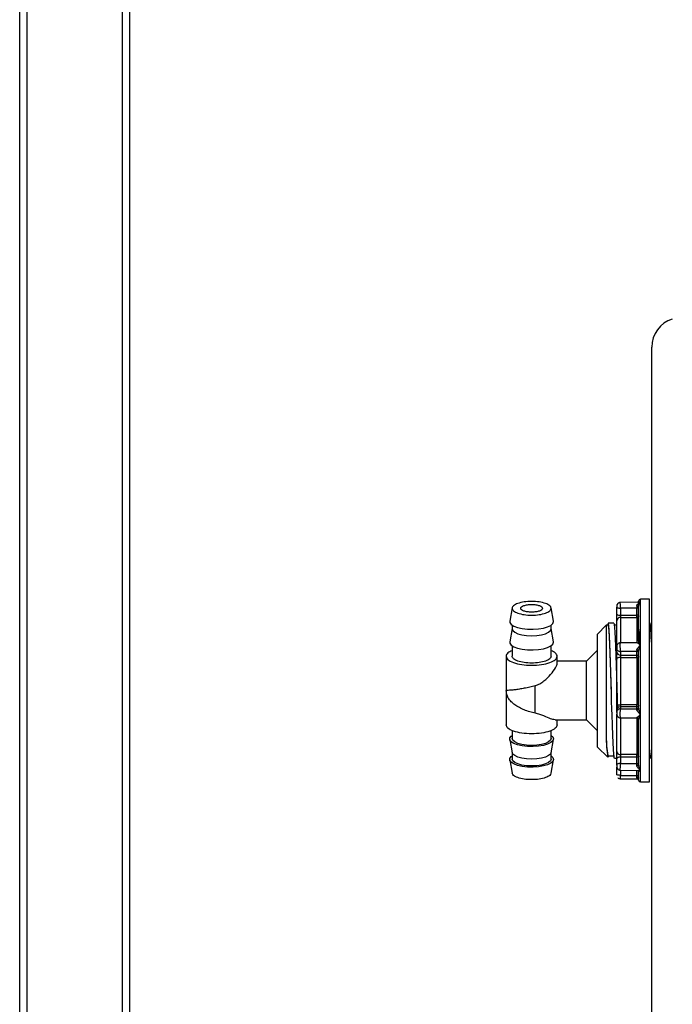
# Model space of a CAD drawing. Header units: millimetres. Extents: x 4906.17 to 4907.31, y 4759.5 to 4761.8.
# Tile 14 of 39: x 4906.26 to 4906.44, y 4760.49 to 4760.76. Entities that reach past the tile are written whole.
import ezdxf

# ---------------------------------------------------------------- set-up
doc = ezdxf.new("R2010")
doc.units = ezdxf.units.MM
doc.layers.add('SANINDUSA', color=3, linetype='Continuous')

msp = doc.modelspace()

# ---------------------------------------------------------------- linework, layer by layer
at = {"layer": 'SANINDUSA'}
for p, q in [((4906.259977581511, 4759.722768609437), (4906.259977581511, 4761.659768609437)), ((4906.26197758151, 4759.722768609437), (4906.26197758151, 4761.659768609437)), ((4906.28797758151, 4761.659768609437), (4906.28797758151, 4759.722768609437)), ((4906.28997758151, 4761.659768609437), (4906.28997758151, 4759.722768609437)), ((4906.432822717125, 4760.247399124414), (4906.432822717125, 4760.671395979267)), ((4906.42939766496, 4760.601633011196), (4906.424201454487, 4760.601589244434)), ((4906.432218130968, 4760.602484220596), (4906.4297137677, 4760.602462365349)), ((4906.4297137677, 4760.601592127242), (4906.4297137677, 4760.602462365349)), ((4906.4297137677, 4760.589909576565), (4906.4297137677, 4760.601592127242)), ((4906.432218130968, 4760.552484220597), (4906.432218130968, 4760.602484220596)), ((4906.394623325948, 4760.600087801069), (4906.393974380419, 4760.596454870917)), ((4906.405951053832, 4760.596454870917), (4906.405302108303, 4760.600087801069)), ((4906.424218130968, 4760.600012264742), (4906.424218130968, 4760.598081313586)), ((4906.424218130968, 4760.598081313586), (4906.428718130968, 4760.598081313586)), ((4906.424218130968, 4760.598081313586), (4906.424218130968, 4760.597479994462)), ((4906.428718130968, 4760.598081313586), (4906.428718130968, 4760.600050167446)), ((4906.394612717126, 4760.595374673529), (4906.394612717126, 4760.594348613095)), ((4906.405312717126, 4760.594348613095), (4906.405312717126, 4760.595374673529)), ((4906.405962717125, 4760.596324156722), (4906.405951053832, 4760.596454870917)), ((4906.420346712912, 4760.595318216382), (4906.417962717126, 4760.592934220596)), ((4906.420924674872, 4760.595334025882), (4906.420362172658, 4760.595334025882)), ((4906.420815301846, 4760.595334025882), (4906.420873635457, 4760.595756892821)), ((4906.420962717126, 4760.595934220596), (4906.420892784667, 4760.595864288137)), ((4906.420925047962, 4760.595832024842), (4906.420962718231, 4760.595887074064)), ((4906.422425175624, 4760.595934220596), (4906.420962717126, 4760.595934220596)), ((4906.420962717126, 4760.595934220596), (4906.420962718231, 4760.595887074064)), ((4906.423218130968, 4760.595331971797), (4906.422418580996, 4760.595331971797)), ((4906.424218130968, 4760.597479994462), (4906.428718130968, 4760.597479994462)), ((4906.424218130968, 4760.597479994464), (4906.424218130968, 4760.590513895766)), ((4906.428718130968, 4760.597479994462), (4906.428718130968, 4760.590533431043)), ((4906.432325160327, 4760.595934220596), (4906.432218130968, 4760.595934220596)), ((4906.432822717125, 4760.595331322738), (4906.432325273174, 4760.595331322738)), ((4906.394612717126, 4760.594406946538), (4906.393974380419, 4760.590833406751)), ((4906.405951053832, 4760.590833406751), (4906.405312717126, 4760.594406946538)), ((4906.417962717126, 4760.591959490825), (4906.417962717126, 4760.592934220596)), ((4906.394612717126, 4760.589753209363), (4906.394612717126, 4760.58685215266)), ((4906.405312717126, 4760.58685215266), (4906.405312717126, 4760.589753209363)), ((4906.405962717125, 4760.590702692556), (4906.405951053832, 4760.590833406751)), ((4906.417962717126, 4760.562034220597), (4906.417962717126, 4760.591959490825)), ((4906.428718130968, 4760.590533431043), (4906.424218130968, 4760.590513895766)), ((4906.42918338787, 4760.590841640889), (4906.429135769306, 4760.590383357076)), ((4906.4297137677, 4760.570948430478), (4906.4297137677, 4760.589909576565)), ((4906.417962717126, 4760.588484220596), (4906.414962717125, 4760.585484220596)), ((4906.423218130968, 4760.588051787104), (4906.423218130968, 4760.589047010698)), ((4906.424218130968, 4760.58817951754), (4906.424218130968, 4760.587184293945)), ((4906.424218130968, 4760.587184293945), (4906.428718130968, 4760.587184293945)), ((4906.424218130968, 4760.587184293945), (4906.424218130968, 4760.58653752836)), ((4906.428718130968, 4760.587184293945), (4906.428718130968, 4760.588199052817)), ((4906.392962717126, 4760.58685450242), (4906.392962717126, 4760.577482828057)), ((4906.406962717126, 4760.584979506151), (4906.406962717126, 4760.58685450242)), ((4906.414962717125, 4760.585484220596), (4906.406962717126, 4760.585484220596)), ((4906.414962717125, 4760.574687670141), (4906.414962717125, 4760.585484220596)), ((4906.424218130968, 4760.586537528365), (4906.424218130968, 4760.573592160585)), ((4906.424218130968, 4760.58653752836), (4906.428718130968, 4760.58653752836)), ((4906.428718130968, 4760.58653752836), (4906.428718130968, 4760.573592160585)), ((4906.392962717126, 4760.577485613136), (4906.392962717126, 4760.568113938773)), ((4906.400962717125, 4760.571314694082), (4906.400962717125, 4760.578809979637)), ((4906.414962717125, 4760.569484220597), (4906.414962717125, 4760.574687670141)), ((4906.428718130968, 4760.573592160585), (4906.424218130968, 4760.573592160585)), ((4906.424218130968, 4760.573592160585), (4906.424218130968, 4760.573018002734)), ((4906.424218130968, 4760.573018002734), (4906.424218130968, 4760.572494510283)), ((4906.428718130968, 4760.573018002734), (4906.424218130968, 4760.573018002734)), ((4906.428718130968, 4760.572484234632), (4906.428718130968, 4760.573018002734)), ((4906.4297137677, 4760.555815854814), (4906.4297137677, 4760.570948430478)), ((4906.406349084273, 4760.569484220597), (4906.414962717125, 4760.569484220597)), ((4906.406962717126, 4760.568113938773), (4906.406962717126, 4760.569484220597)), ((4906.414962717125, 4760.569484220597), (4906.417962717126, 4760.566484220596)), ((4906.424218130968, 4760.570038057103), (4906.428718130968, 4760.570027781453)), ((4906.424218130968, 4760.570038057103), (4906.424218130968, 4760.559960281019)), ((4906.428718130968, 4760.570027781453), (4906.428718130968, 4760.559960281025)), ((4906.429176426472, 4760.569744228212), (4906.429197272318, 4760.569748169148)), ((4906.394612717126, 4760.566594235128), (4906.394612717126, 4760.564367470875)), ((4906.405312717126, 4760.564367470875), (4906.405312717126, 4760.566594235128)), ((4906.393974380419, 4760.564135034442), (4906.394623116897, 4760.560503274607)), ((4906.405302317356, 4760.560503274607), (4906.405951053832, 4760.564135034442)), ((4906.394612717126, 4760.560561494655), (4906.394612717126, 4760.558746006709)), ((4906.405312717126, 4760.558746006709), (4906.405312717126, 4760.560561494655)), ((4906.417962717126, 4760.562034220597), (4906.420766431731, 4760.559230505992)), ((4906.393974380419, 4760.558513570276), (4906.394623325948, 4760.554880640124)), ((4906.405302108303, 4760.554880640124), (4906.405951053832, 4760.558513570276)), ((4906.420767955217, 4760.559635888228), (4906.422574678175, 4760.559635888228)), ((4906.422575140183, 4760.559034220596), (4906.423218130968, 4760.559034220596)), ((4906.423218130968, 4760.557066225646), (4906.423218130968, 4760.558801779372)), ((4906.428718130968, 4760.559960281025), (4906.424218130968, 4760.559960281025)), ((4906.424218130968, 4760.559960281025), (4906.424218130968, 4760.559299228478)), ((4906.424218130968, 4760.55929922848), (4906.424218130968, 4760.55756367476)), ((4906.428718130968, 4760.559299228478), (4906.424218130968, 4760.559299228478)), ((4906.428718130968, 4760.557529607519), (4906.428718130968, 4760.559299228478)), ((4906.432475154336, 4760.559034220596), (4906.432822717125, 4760.559034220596)), ((4906.424205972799, 4760.555691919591), (4906.429093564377, 4760.555654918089)), ((4906.424218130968, 4760.555691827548), (4906.424218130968, 4760.554302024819)), ((4906.428718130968, 4760.554264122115), (4906.428718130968, 4760.555657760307)), ((4906.429355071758, 4760.555621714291), (4906.429276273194, 4760.555443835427)), ((4906.4297137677, 4760.552506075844), (4906.4297137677, 4760.555815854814)), ((4906.424201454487, 4760.553379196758), (4906.429218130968, 4760.55333694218)), ((4906.4297137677, 4760.552506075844), (4906.432218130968, 4760.552484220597))]:
    msp.add_line(p, q, dxfattribs=at)
at = {"layer": 'SANINDUSA', "flags": 128}
for points in [[(4906.393974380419, 4760.596454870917), (4906.394010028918, 4760.596061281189), (4906.394384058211, 4760.595552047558), (4906.395108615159, 4760.595091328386), (4906.396138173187, 4760.594708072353), (4906.397408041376, 4760.594426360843), (4906.398838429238, 4760.594263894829), (4906.400339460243, 4760.594230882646), (4906.401816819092, 4760.594329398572), (4906.403177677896, 4760.594553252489), (4906.40433652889, 4760.594888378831), (4906.405220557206, 4760.59531372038), (4906.405774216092, 4760.595802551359), (4906.405962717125, 4760.596324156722), (4906.405962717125, 4760.596324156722)], [(4906.420362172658, 4760.595303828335), (4906.420361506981, 4760.595140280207), (4906.420360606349, 4760.594465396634), (4906.420362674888, 4760.593288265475), (4906.420360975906, 4760.59168941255), (4906.420361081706, 4760.589633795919), (4906.420362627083, 4760.587300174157), (4906.420360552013, 4760.584612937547), (4906.420361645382, 4760.581816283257), (4906.420362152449, 4760.578815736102), (4906.420360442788, 4760.575855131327), (4906.420362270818, 4760.572856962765), (4906.420362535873, 4760.571244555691), (4906.420360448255, 4760.567977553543), (4906.420362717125, 4760.564860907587)], [(4906.422575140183, 4760.559050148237), (4906.422569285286, 4760.559035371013), (4906.422481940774, 4760.559324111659), (4906.422394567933, 4760.560114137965), (4906.422304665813, 4760.561427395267), (4906.422217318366, 4760.563153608), (4906.422129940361, 4760.565275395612), (4906.422035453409, 4760.567947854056), (4906.421937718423, 4760.571034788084), (4906.421901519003, 4760.572240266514), (4906.421828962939, 4760.574726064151), (4906.421754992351, 4760.57731470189), (4906.421682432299, 4760.579856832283), (4906.421608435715, 4760.582402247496), (4906.421521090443, 4760.585278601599), (4906.421433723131, 4760.587939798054), (4906.421343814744, 4760.590376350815), (4906.42125646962, 4760.592383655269), (4906.421169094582, 4760.593979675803), (4906.421079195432, 4760.595146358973), (4906.420962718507, 4760.595887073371)], [(4906.422425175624, 4760.595898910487), (4906.42243968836, 4760.595927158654), (4906.422527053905, 4760.59558810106), (4906.422614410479, 4760.594749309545), (4906.422701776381, 4760.593433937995), (4906.422789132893, 4760.591678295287), (4906.422876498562, 4760.589530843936), (4906.422963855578, 4760.587050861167), (4906.423051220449, 4760.584306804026), (4906.423138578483, 4760.581374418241), (4906.42322594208, 4760.578334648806), (4906.423313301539, 4760.5752714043), (4906.423407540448, 4760.572062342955)], [(4906.394612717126, 4760.594348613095), (4906.394795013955, 4760.593864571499), (4906.395329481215, 4760.593413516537), (4906.396179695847, 4760.593026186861), (4906.397287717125, 4760.592728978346), (4906.398578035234, 4760.592542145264), (4906.399962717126, 4760.592478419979), (4906.401347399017, 4760.592542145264), (4906.402637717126, 4760.592728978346), (4906.403745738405, 4760.593026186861), (4906.404595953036, 4760.593413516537), (4906.405130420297, 4760.593864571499), (4906.405312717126, 4760.594348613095), (4906.405312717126, 4760.594348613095)], [(4906.393974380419, 4760.590833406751), (4906.394010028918, 4760.590439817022), (4906.394384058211, 4760.589930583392), (4906.395108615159, 4760.58946986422), (4906.396138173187, 4760.589086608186), (4906.397408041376, 4760.588804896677), (4906.398838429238, 4760.588642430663), (4906.400339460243, 4760.58860941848), (4906.401816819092, 4760.588707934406), (4906.403177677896, 4760.588931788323), (4906.40433652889, 4760.589266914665), (4906.405220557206, 4760.589692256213), (4906.405774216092, 4760.590181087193), (4906.405962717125, 4760.590702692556), (4906.405962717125, 4760.590702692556)], [(4906.424218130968, 4760.586537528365), (4906.424023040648, 4760.586529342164), (4906.423835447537, 4760.586505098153), (4906.423662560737, 4760.586465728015), (4906.42351102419, 4760.586412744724), (4906.423386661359, 4760.586348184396), (4906.423294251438, 4760.586274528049), (4906.423237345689, 4760.586194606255), (4906.423218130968, 4760.586111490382)], [(4906.423412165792, 4760.572069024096), (4906.423329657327, 4760.574792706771), (4906.423250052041, 4760.577488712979)], [(4906.405962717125, 4760.564265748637), (4906.405774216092, 4760.563744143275), (4906.405220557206, 4760.563255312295), (4906.40433652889, 4760.562829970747), (4906.403177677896, 4760.562494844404), (4906.401816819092, 4760.562270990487), (4906.400339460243, 4760.562172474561), (4906.398838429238, 4760.562205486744), (4906.397408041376, 4760.562367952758), (4906.396138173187, 4760.562649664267), (4906.395108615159, 4760.563032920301), (4906.394384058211, 4760.563493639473), (4906.394010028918, 4760.564002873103), (4906.394010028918, 4760.564528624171), (4906.394384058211, 4760.565037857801), (4906.394612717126, 4760.56521523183)], [(4906.405312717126, 4760.564367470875), (4906.405130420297, 4760.563883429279), (4906.404595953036, 4760.563432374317), (4906.403745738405, 4760.56304504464), (4906.402637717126, 4760.562747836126), (4906.401347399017, 4760.562561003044), (4906.399962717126, 4760.562497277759), (4906.398578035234, 4760.562561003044), (4906.397287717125, 4760.562747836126), (4906.396179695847, 4760.56304504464), (4906.395329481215, 4760.563432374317), (4906.394795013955, 4760.563883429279), (4906.394612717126, 4760.564367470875), (4906.394612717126, 4760.564367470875)], [(4906.405312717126, 4760.56521523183), (4906.405774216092, 4760.564787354), (4906.405962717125, 4760.564265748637)], [(4906.405302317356, 4760.560503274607), (4906.405130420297, 4760.560135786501), (4906.404595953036, 4760.559684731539), (4906.403745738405, 4760.559297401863), (4906.402637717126, 4760.559000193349), (4906.401347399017, 4760.558813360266), (4906.399962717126, 4760.558749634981), (4906.398578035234, 4760.558813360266), (4906.397287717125, 4760.559000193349), (4906.396179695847, 4760.559297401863), (4906.395329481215, 4760.559684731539), (4906.394795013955, 4760.560135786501), (4906.394623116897, 4760.560503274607)], [(4906.405962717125, 4760.558644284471), (4906.405774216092, 4760.558122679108), (4906.405220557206, 4760.557633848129), (4906.40433652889, 4760.557208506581), (4906.403177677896, 4760.556873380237), (4906.401816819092, 4760.556649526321), (4906.400339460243, 4760.556551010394), (4906.398838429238, 4760.556584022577), (4906.397408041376, 4760.556746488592), (4906.396138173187, 4760.557028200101), (4906.395108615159, 4760.557411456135), (4906.394384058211, 4760.557872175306), (4906.394010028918, 4760.558381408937), (4906.394010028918, 4760.558907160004), (4906.394384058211, 4760.559416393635), (4906.394612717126, 4760.559593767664)], [(4906.405312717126, 4760.558746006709), (4906.405130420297, 4760.558261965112), (4906.404595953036, 4760.557810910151), (4906.403745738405, 4760.557423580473), (4906.402637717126, 4760.557126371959), (4906.401347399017, 4760.556939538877), (4906.399962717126, 4760.556875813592), (4906.398578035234, 4760.556939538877), (4906.397287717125, 4760.557126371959), (4906.396179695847, 4760.557423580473), (4906.395329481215, 4760.557810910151), (4906.394795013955, 4760.558261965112), (4906.394612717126, 4760.558746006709)], [(4906.405312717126, 4760.559593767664), (4906.405774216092, 4760.559165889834), (4906.405962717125, 4760.558644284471)], [(4906.420897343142, 4760.559635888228), (4906.420855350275, 4760.559354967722), (4906.420783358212, 4760.559215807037)], [(4906.424218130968, 4760.55929922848), (4906.424023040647, 4760.559289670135), (4906.423835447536, 4760.559261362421), (4906.423662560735, 4760.559215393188), (4906.423511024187, 4760.559153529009), (4906.423386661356, 4760.559078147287), (4906.423294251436, 4760.558992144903), (4906.423237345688, 4760.558898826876), (4906.423218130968, 4760.558801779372)], [(4906.423254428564, 4760.556424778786), (4906.423237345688, 4760.55644358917), (4906.423218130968, 4760.556494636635)]]:
    msp.add_lwpolyline(points, dxfattribs=at)
at = {"layer": 'SANINDUSA'}
for centre, radius, start, end in [((4906.440822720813, 4760.671395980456), 0.008000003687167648, 107.4566762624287, 180.0000084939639), ((4906.424218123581, 4760.600589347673), 0.0009999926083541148, 135.7374915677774, 180.4703954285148), ((4906.424218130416, 4760.600589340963), 0.001000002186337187, 89.4992648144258, 135.7374895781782), ((4906.429718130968, 4760.601962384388), 0.0004999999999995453, 90.49999998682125, 180), ((4906.423985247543, 4760.599232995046), 0.00117499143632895, 229.2416667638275, 281.4317257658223), ((4906.428834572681, 4760.597505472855), 0.000587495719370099, 49.24166680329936, 101.4317257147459), ((4906.424189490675, 4760.59650858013), 0.0009718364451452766, 88.31123275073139, 178.2052710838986), ((4906.404543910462, 4760.591390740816), 0.02488775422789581, 358.7126007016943, 10.36991841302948), ((4906.366045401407, 4760.587717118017), 0.06677938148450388, 0.4506694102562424, 7.013076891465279), ((4906.424218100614, 4760.589513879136), 0.0009999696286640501, 135.7369571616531, 180.4703103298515), ((4906.424218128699, 4760.589513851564), 0.001000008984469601, 89.49916981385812, 135.7369489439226), ((4906.424156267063, 4760.588123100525), 0.0009408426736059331, 184.3470399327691, 273.7701306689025), ((4906.428749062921, 4760.586714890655), 0.0004704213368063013, 4.347039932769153, 93.7701306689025), ((4906.423976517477, 4760.575094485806), 0.001521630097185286, 240.1055352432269, 279.1364358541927), ((4906.428838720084, 4760.572838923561), 0.0007628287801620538, 60.17364972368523, 99.0955569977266), ((4906.424201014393, 4760.572035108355), 0.0009830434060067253, 89.00232581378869, 178.9663081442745), ((4906.42421813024, 4760.571038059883), 0.0009999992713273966, 179.5295799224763, 224.2623535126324), ((4906.423504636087, 4760.570713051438), 0.0002982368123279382, 196.1239478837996, 252.4548114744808), ((4906.424218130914, 4760.571038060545), 0.001000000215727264, 224.2623536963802, 270.5007076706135), ((4906.428718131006, 4760.569527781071), 0.000500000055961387, 44.86917758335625, 90.35449409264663), ((4906.445577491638, 4760.56427404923), 0.02522160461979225, 178.6667145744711, 190.4558597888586), ((4906.456958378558, 4760.564719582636), 0.03659593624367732, 179.7787228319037, 188.6126657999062), ((4906.42413814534, 4760.560881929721), 0.0009251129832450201, 186.0181898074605, 274.9600081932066), ((4906.438494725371, 4760.560908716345), 0.006286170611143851, 176.8370197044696, 196.7463913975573), ((4906.428757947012, 4760.559499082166), 0.0004629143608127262, 6.229170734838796, 94.93420317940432), ((4906.424218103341, 4760.556691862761), 0.0009999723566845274, 179.5296795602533, 224.262979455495), ((4906.424218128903, 4760.556691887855), 0.001000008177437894, 224.2629868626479, 270.5008188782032), ((4906.424218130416, 4760.55437910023), 0.001000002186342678, 224.2625104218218, 270.5007351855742), ((4906.429718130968, 4760.553006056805), 0.0005000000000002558, 180, 269.5000000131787)]:
    msp.add_arc(centre, radius, start, end, dxfattribs=at)
for points, degree in [([(4906.405312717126, 4760.599970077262), (4906.405232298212, 4760.600214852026), (4906.405071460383, 4760.600704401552), (4906.403834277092, 4760.601326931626), (4906.402065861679, 4760.601742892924), (4906.399962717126, 4760.601888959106), (4906.397859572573, 4760.601742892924), (4906.396091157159, 4760.601326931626), (4906.394853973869, 4760.600704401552), (4906.394693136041, 4760.600214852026), (4906.394612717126, 4760.599970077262)], 3), ([(4906.396962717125, 4760.599970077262), (4906.397007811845, 4760.600107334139), (4906.397098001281, 4760.600381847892), (4906.39779174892, 4760.600730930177), (4906.398783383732, 4760.600964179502), (4906.399962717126, 4760.601046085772), (4906.40114205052, 4760.600964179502), (4906.402133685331, 4760.600730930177), (4906.40282743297, 4760.600381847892), (4906.402917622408, 4760.600107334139), (4906.402962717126, 4760.599970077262)], 3), ([(4906.429218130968, 4760.591023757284), (4906.429218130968, 4760.592101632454), (4906.429218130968, 4760.594257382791), (4906.429218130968, 4760.596935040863), (4906.429218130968, 4760.599163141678), (4906.429218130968, 4760.600147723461), (4906.429218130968, 4760.600640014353)], 3), ([(4906.4297137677, 4760.601592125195), (4906.42939801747, 4760.60159122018)], 1), ([(4906.394612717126, 4760.599970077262), (4906.394693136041, 4760.599725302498), (4906.394853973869, 4760.599235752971), (4906.396091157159, 4760.598613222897), (4906.397859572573, 4760.5981972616), (4906.399962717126, 4760.598051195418), (4906.402065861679, 4760.5981972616), (4906.403834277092, 4760.598613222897), (4906.405071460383, 4760.599235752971), (4906.405232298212, 4760.599725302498), (4906.405312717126, 4760.599970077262)], 3), ([(4906.402962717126, 4760.599970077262), (4906.402917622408, 4760.599832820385), (4906.40282743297, 4760.599558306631), (4906.402133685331, 4760.599209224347), (4906.40114205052, 4760.598975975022), (4906.399962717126, 4760.598894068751), (4906.398783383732, 4760.598975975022), (4906.39779174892, 4760.599209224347), (4906.397098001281, 4760.599558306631), (4906.397007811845, 4760.599832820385), (4906.396962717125, 4760.599970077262)], 3), ([(4906.423218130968, 4760.600273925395), (4906.423233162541, 4760.600239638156), (4906.423263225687, 4760.600171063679), (4906.4234944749, 4760.600084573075), (4906.423825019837, 4760.600024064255), (4906.424087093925, 4760.600016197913), (4906.424218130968, 4760.600012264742)], 3), ([(4906.423218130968, 4760.598342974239), (4906.423218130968, 4760.600273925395)], 1), ([(4906.428718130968, 4760.600050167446), (4906.424218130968, 4760.600012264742)], 1), ([(4906.429218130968, 4760.599919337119), (4906.429210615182, 4760.599936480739), (4906.429195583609, 4760.599970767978), (4906.429079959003, 4760.600014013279), (4906.428914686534, 4760.60004426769), (4906.42878364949, 4760.60004820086), (4906.428718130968, 4760.600050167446)], 3), ([(4906.428718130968, 4760.597479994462), (4906.428718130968, 4760.597507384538), (4906.428718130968, 4760.597562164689), (4906.428718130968, 4760.597714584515), (4906.428718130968, 4760.597896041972), (4906.428718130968, 4760.598019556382), (4906.428718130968, 4760.598081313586)], 3), ([(4906.429218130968, 4760.597950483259), (4906.429210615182, 4760.597888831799), (4906.42919558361, 4760.597765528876), (4906.429079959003, 4760.597610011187), (4906.428914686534, 4760.597501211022), (4906.42878364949, 4760.59748706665), (4906.428718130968, 4760.597479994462)], 3), ([(4906.4297137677, 4760.589909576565), (4906.429154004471, 4760.59031962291)], 1), ([(4906.423218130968, 4760.589047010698), (4906.423233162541, 4760.588933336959), (4906.423263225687, 4760.588705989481), (4906.4234944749, 4760.58841924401), (4906.423825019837, 4760.5882186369), (4906.424087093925, 4760.588192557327), (4906.424218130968, 4760.58817951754)], 3), ([(4906.428718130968, 4760.588199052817), (4906.424218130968, 4760.58817951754)], 1), ([(4906.428719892, 4760.588542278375), (4906.428719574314, 4760.588475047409), (4906.428718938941, 4760.588340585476), (4906.428718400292, 4760.58824623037), (4906.428718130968, 4760.588199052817)], 3), ([(4906.429218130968, 4760.587765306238), (4906.429210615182, 4760.587822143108), (4906.42919558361, 4760.587935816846), (4906.429079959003, 4760.588079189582), (4906.428914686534, 4760.588179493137), (4906.42878364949, 4760.588192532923), (4906.428718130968, 4760.588199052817)], 3), ([(4906.428718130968, 4760.58653752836), (4906.428718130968, 4760.58659663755), (4906.428718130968, 4760.586714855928), (4906.428718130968, 4760.586903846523), (4906.428718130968, 4760.58707396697), (4906.428718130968, 4760.587147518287), (4906.428718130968, 4760.587184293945)], 3), ([(4906.429218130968, 4760.572638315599), (4906.429218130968, 4760.573959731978), (4906.429218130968, 4760.576602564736), (4906.429218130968, 4760.58061990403), (4906.429218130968, 4760.584564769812), (4906.429218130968, 4760.587018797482), (4906.429218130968, 4760.588245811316)], 3), ([(4906.392962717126, 4760.586853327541), (4906.393067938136, 4760.586533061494), (4906.393278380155, 4760.585892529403), (4906.394897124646, 4760.585078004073), (4906.397210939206, 4760.584533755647), (4906.399962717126, 4760.584342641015), (4906.402714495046, 4760.584533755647), (4906.405028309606, 4760.585078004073), (4906.406647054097, 4760.585892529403), (4906.406857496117, 4760.586533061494), (4906.406962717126, 4760.586853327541)], 3), ([(4906.405312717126, 4760.586853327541), (4906.405232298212, 4760.586608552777), (4906.405071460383, 4760.58611900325), (4906.403834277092, 4760.585496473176), (4906.402065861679, 4760.585080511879), (4906.399962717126, 4760.584934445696), (4906.397859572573, 4760.585080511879), (4906.396091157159, 4760.585496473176), (4906.394853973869, 4760.58611900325), (4906.394693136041, 4760.586608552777), (4906.394612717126, 4760.586853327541)], 3), ([(4906.423218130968, 4760.573775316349), (4906.423218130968, 4760.574819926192), (4906.423218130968, 4760.576909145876), (4906.423218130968, 4760.580077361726), (4906.423218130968, 4760.583191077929), (4906.423218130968, 4760.585138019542), (4906.423218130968, 4760.586111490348)], 3), ([(4906.429218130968, 4760.586750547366), (4906.429210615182, 4760.586722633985), (4906.42919558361, 4760.586666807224), (4906.429079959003, 4760.58659639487), (4906.428914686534, 4760.586547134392), (4906.42878364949, 4760.586540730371), (4906.428718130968, 4760.58653752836)], 3), ([(4906.428718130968, 4760.573018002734), (4906.428718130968, 4760.573040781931), (4906.428718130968, 4760.573086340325), (4906.428718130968, 4760.573229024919), (4906.428718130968, 4760.573405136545), (4906.428718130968, 4760.573529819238), (4906.428718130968, 4760.573592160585)], 3), ([(4906.429218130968, 4760.573500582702), (4906.429210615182, 4760.573437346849), (4906.42919558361, 4760.573310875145), (4906.429079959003, 4760.57315136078), (4906.428914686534, 4760.573039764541), (4906.42878364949, 4760.57302525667), (4906.428718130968, 4760.573018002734)], 3), ([(4906.424218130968, 4760.572494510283), (4906.424087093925, 4760.572480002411), (4906.423825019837, 4760.572450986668), (4906.4234944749, 4760.572227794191), (4906.423263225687, 4760.571908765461), (4906.423233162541, 4760.571655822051), (4906.423218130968, 4760.571529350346)], 3), ([(4906.423218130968, 4760.571529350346), (4906.423218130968, 4760.572052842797)], 1), ([(4906.423218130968, 4760.570630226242), (4906.423218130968, 4760.571046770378)], 1), ([(4906.424218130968, 4760.572494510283), (4906.428718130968, 4760.572484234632)], 1), ([(4906.428718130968, 4760.572484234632), (4906.42878364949, 4760.572491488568), (4906.428914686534, 4760.57250599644), (4906.429079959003, 4760.572617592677), (4906.42919558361, 4760.572777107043), (4906.429210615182, 4760.572903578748), (4906.429218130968, 4760.5729668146)], 3), ([(4906.406962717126, 4760.568115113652), (4906.406857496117, 4760.567794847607), (4906.406647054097, 4760.567154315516), (4906.405028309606, 4760.566339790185), (4906.402714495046, 4760.565795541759), (4906.399962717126, 4760.565604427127), (4906.397210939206, 4760.565795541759), (4906.394897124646, 4760.566339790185), (4906.393278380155, 4760.567154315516), (4906.393067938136, 4760.567794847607), (4906.392962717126, 4760.568115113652)], 3), ([(4906.423218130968, 4760.560784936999), (4906.423218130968, 4760.561419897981), (4906.423218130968, 4760.562689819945), (4906.423218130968, 4760.565066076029), (4906.423218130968, 4760.567703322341), (4906.423218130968, 4760.569654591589), (4906.423218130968, 4760.570630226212)], 3), ([(4906.428719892, 4760.570041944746), (4906.428719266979, 4760.570033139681)], 1), ([(4906.429218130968, 4760.557091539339), (4906.429218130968, 4760.557882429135), (4906.429218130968, 4760.559464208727), (4906.429218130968, 4760.562467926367), (4906.429218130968, 4760.565818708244), (4906.429218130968, 4760.568304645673), (4906.429218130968, 4760.569547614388)], 3), ([(4906.424218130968, 4760.55756367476), (4906.424087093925, 4760.557556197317), (4906.423825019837, 4760.557541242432), (4906.4234944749, 4760.557426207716), (4906.423263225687, 4760.55726177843), (4906.423233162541, 4760.557131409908), (4906.423218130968, 4760.557066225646)], 3), ([(4906.424218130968, 4760.55756367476), (4906.428718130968, 4760.557529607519)], 1), ([(4906.428718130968, 4760.559299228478), (4906.428718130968, 4760.559356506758), (4906.428718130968, 4760.559471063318), (4906.428718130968, 4760.559661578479), (4906.428718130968, 4760.559838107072), (4906.428718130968, 4760.559919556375), (4906.428718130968, 4760.559960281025)], 3), ([(4906.429218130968, 4760.559547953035), (4906.429210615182, 4760.559515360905), (4906.42919558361, 4760.559450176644), (4906.429079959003, 4760.559367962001), (4906.428914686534, 4760.559310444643), (4906.42878364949, 4760.5593029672), (4906.428718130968, 4760.559299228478)], 3), ([(4906.428718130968, 4760.557529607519), (4906.42878364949, 4760.55753334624), (4906.428914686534, 4760.557540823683), (4906.429079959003, 4760.557598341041), (4906.42919558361, 4760.557680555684), (4906.429210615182, 4760.557745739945), (4906.429218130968, 4760.557778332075)], 3), ([(4906.428719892, 4760.557039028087), (4906.428719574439, 4760.557124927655), (4906.428718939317, 4760.55729672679), (4906.42871840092, 4760.55745198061), (4906.428718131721, 4760.55752960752)], 3), ([(4906.423218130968, 4760.554563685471), (4906.423218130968, 4760.556494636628)], 1), ([(4906.424218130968, 4760.554302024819), (4906.424087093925, 4760.55430595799), (4906.423825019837, 4760.554313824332), (4906.4234944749, 4760.554374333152), (4906.423263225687, 4760.554460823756), (4906.423233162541, 4760.554529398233), (4906.423218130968, 4760.554563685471)], 3), ([(4906.424218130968, 4760.554302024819), (4906.428718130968, 4760.554264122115)], 1), ([(4906.428718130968, 4760.554264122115), (4906.42878364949, 4760.554262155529), (4906.428914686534, 4760.554258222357), (4906.429079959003, 4760.554227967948), (4906.42919558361, 4760.554184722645), (4906.429210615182, 4760.554150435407), (4906.429218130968, 4760.554133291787)], 3), ([(4906.428719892, 4760.553804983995), (4906.428719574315, 4760.55387539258), (4906.428718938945, 4760.55401620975), (4906.4287184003, 4760.554181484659), (4906.428718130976, 4760.554264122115)], 3)]:
    msp.add_open_spline(points, degree=degree, dxfattribs=at)
for points, knots in [([(4906.423218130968, 4760.600556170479), (4906.423218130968, 4760.600569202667), (4906.423218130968, 4760.60059526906), (4906.423218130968, 4760.600586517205), (4906.423218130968, 4760.600542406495), (4906.423218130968, 4760.600466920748), (4906.423218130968, 4760.600371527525), (4906.423218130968, 4760.60030644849), (4906.423218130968, 4760.600273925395)], [0, 0, 0, 0, 0.1667370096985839, 0.3334998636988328, 0.5002585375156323, 0.6669715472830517, 0.8335698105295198, 1, 1, 1, 1]), ([(4906.424218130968, 4760.600012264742), (4906.424217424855, 4760.60011156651), (4906.42421610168, 4760.600297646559), (4906.424213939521, 4760.600625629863), (4906.42421185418, 4760.600973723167), (4906.424210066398, 4760.601304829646), (4906.424209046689, 4760.601543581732), (4906.424209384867, 4760.601570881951), (4906.424209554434, 4760.601584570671)], [0, 0, 0, 0, 0.1322305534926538, 0.2477847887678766, 0.4281450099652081, 0.6098859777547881, 0.8043912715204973, 1, 1, 1, 1]), ([(4906.428719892, 4760.600564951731), (4906.428719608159, 4760.600478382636), (4906.428719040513, 4760.600305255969), (4906.428718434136, 4760.60013519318), (4906.428718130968, 4760.600050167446)], [0, 0, 0, 0, 0.5000332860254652, 1, 1, 1, 1]), ([(4906.42921813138, 4760.600640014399), (4906.429211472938, 4760.600630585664), (4906.429201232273, 4760.600616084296), (4906.429139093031, 4760.600598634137), (4906.429074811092, 4760.600586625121), (4906.428995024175, 4760.600576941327), (4906.42887906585, 4760.60056756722), (4906.428782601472, 4760.600565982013), (4906.428719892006, 4760.600564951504)], [0, 0, 0, 0, 0.2396411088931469, 0.3685673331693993, 0.5001892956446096, 0.6317836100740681, 0.7606302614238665, 1, 1, 1, 1]), ([(4906.42871989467, 4760.600564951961), (4906.428727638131, 4760.600637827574), (4906.42874312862, 4760.60078361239), (4906.428868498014, 4760.601035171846), (4906.429174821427, 4760.60138421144), (4906.429498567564, 4760.601509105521), (4906.429713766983, 4760.601592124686)], [0, 0, 0, 0, 0.1244584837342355, 0.2489743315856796, 0.500780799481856, 1, 1, 1, 1]), ([(4906.429218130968, 4760.601477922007), (4906.429218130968, 4760.601730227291), (4906.429218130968, 4760.602016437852), (4906.429218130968, 4760.601932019), (4906.429218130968, 4760.601922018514)], [0, 0, 0, 0, 0.8815372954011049, 1, 1, 1, 1]), ([(4906.429218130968, 4760.600640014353), (4906.429221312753, 4760.600706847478), (4906.429227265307, 4760.600831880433), (4906.429268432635, 4760.600914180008), (4906.429287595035, 4760.600952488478)], [0, 0, 0, 0, 0.5345240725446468, 1, 1, 1, 1]), ([(4906.429287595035, 4760.600952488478), (4906.429325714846, 4760.601060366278), (4906.429435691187, 4760.601371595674), (4906.429603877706, 4760.601504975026), (4906.4297137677, 4760.601592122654)], [0, 0, 0, 0, 0.3466182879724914, 1, 1, 1, 1]), ([(4906.4297137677, 4760.601592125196), (4906.429606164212, 4760.601650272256), (4906.429448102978, 4760.601735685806), (4906.429328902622, 4760.601667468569), (4906.4292908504, 4760.601645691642)], [0, 0, 0, 0, 0.6807709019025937, 1, 1, 1, 1]), ([(4906.423218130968, 4760.596539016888), (4906.423218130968, 4760.596621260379), (4906.423218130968, 4760.596785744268), (4906.423218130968, 4760.597242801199), (4906.423218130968, 4760.597787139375), (4906.423218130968, 4760.59815768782), (4906.423218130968, 4760.598342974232)], [0, 0, 0, 0, 0.2499895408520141, 0.4999696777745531, 0.7499683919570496, 1, 1, 1, 1]), ([(4906.421750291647, 4760.577477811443), (4906.421725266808, 4760.578329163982), (4906.421659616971, 4760.580562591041), (4906.421553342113, 4760.584074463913), (4906.421431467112, 4760.587757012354), (4906.421309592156, 4760.590874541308), (4906.421187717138, 4760.593308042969), (4906.421065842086, 4760.594792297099), (4906.42097815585, 4760.595442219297), (4906.420931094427, 4760.595290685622), (4906.420924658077, 4760.595269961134)], [0, 0, 0, 0, 0.09092959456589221, 0.2385435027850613, 0.3861574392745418, 0.5337714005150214, 0.6813852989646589, 0.8289991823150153, 0.9766130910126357, 1, 1, 1, 1]), ([(4906.423218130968, 4760.589861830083), (4906.423218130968, 4760.59038430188), (4906.423218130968, 4760.591743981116), (4906.423218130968, 4760.593564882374), (4906.423218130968, 4760.595337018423), (4906.423218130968, 4760.59613835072), (4906.423218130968, 4760.596539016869)], [0, 0, 0, 0, 0.1722002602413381, 0.4481335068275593, 0.7240667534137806, 1, 1, 1, 1]), ([(4906.424218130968, 4760.58817951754), (4906.424217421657, 4760.588235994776), (4906.424216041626, 4760.588345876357), (4906.42421412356, 4760.588571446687), (4906.424212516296, 4760.588813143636), (4906.424210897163, 4760.589130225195), (4906.424209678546, 4760.589505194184), (4906.424209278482, 4760.589895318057), (4906.424209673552, 4760.590221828), (4906.424210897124, 4760.590416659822), (4906.42421239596, 4760.590504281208), (4906.424213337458, 4760.590507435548), (4906.424213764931, 4760.590508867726)], [0, 0, 0, 0, 0.0927224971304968, 0.1804000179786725, 0.2630287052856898, 0.3406049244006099, 0.4800013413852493, 0.5993692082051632, 0.7185067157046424, 0.8578429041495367, 0.9354557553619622, 1, 1, 1, 1]), ([(4906.429154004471, 4760.59031962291), (4906.429134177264, 4760.590334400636), (4906.429009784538, 4760.590427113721), (4906.428867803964, 4760.590490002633), (4906.428741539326, 4760.590539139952), (4906.428726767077, 4760.590530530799), (4906.428719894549, 4760.590526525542)], [0, 0, 0, 0, 0.08654672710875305, 0.5429803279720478, 0.7873796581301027, 1, 1, 1, 1]), ([(4906.42871989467, 4760.588542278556), (4906.428726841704, 4760.588600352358), (4906.428741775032, 4760.588725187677), (4906.428866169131, 4760.588984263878), (4906.429175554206, 4760.589417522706), (4906.429498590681, 4760.589712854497), (4906.429713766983, 4760.589909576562)], [0, 0, 0, 0, 0.1165568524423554, 0.2505503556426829, 0.5007876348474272, 0.9999999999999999, 0.9999999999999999, 0.9999999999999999, 0.9999999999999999]), ([(4906.4297137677, 4760.589909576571), (4906.429607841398, 4760.590145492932), (4906.42944886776, 4760.590499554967), (4906.429297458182, 4760.590813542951), (4906.429231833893, 4760.590959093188), (4906.429222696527, 4760.591002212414), (4906.429218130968, 4760.591023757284)], [0, 0, 0, 0, 0.4995611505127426, 0.7497387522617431, 0.8749549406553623, 0.9999999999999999, 0.9999999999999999, 0.9999999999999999, 0.9999999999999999]), ([(4906.429287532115, 4760.588656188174), (4906.429325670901, 4760.588812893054), (4906.429435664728, 4760.589264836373), (4906.429603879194, 4760.589654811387), (4906.4297137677, 4760.589909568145)], [0, 0, 0, 0, 0.3467356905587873, 0.9999999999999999, 0.9999999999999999, 0.9999999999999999, 0.9999999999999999]), ([(4906.394612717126, 4760.588374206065), (4906.394189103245, 4760.588186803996), (4906.393190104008, 4760.587744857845), (4906.39304581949, 4760.5871791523), (4906.392962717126, 4760.586853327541)], [0, 0, 0, 0, 0.4240382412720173, 1, 1, 1, 1]), ([(4906.406962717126, 4760.586853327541), (4906.406879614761, 4760.5871791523), (4906.406735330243, 4760.587744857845), (4906.405736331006, 4760.588186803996), (4906.405312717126, 4760.588374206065)], [0, 0, 0, 0, 0.5759617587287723, 1, 1, 1, 1]), ([(4906.423218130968, 4760.589480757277), (4906.423218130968, 4760.589493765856), (4906.423218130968, 4760.589519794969), (4906.423218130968, 4760.589511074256), (4906.423218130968, 4760.589467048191), (4906.423218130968, 4760.589391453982), (4906.423218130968, 4760.589296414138), (4906.423218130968, 4760.58919703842), (4906.423218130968, 4760.589105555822), (4906.423218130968, 4760.589066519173), (4906.423218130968, 4760.589047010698)], [0, 0, 0, 0, 0.1248874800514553, 0.2498897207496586, 0.3749608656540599, 0.5000513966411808, 0.6251387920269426, 0.7501919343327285, 0.875159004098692, 1, 1, 1, 1]), ([(4906.423218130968, 4760.586111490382), (4906.423218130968, 4760.586288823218), (4906.423218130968, 4760.586643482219), (4906.423218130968, 4760.587210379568), (4906.423218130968, 4760.587720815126), (4906.423218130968, 4760.58794145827), (4906.423218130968, 4760.588051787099)], [0, 0, 0, 0, 0.2499895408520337, 0.4999696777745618, 0.7499683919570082, 1, 1, 1, 1]), ([(4906.429218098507, 4760.588245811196), (4906.429211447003, 4760.588283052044), (4906.429201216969, 4760.588340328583), (4906.42913908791, 4760.588409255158), (4906.429074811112, 4760.588456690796), (4906.428995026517, 4760.58849494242), (4906.42887906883, 4760.588531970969), (4906.428782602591, 4760.58853823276), (4906.428719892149, 4760.588542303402)], [0, 0, 0, 0, 0.2396400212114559, 0.3685670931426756, 0.50019017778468, 0.6317853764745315, 0.7606322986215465, 0.9999999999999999, 0.9999999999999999, 0.9999999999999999, 0.9999999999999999]), ([(4906.429218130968, 4760.588245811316), (4906.429221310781, 4760.588319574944), (4906.429227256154, 4760.588457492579), (4906.429268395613, 4760.588593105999), (4906.429287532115, 4760.588656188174)], [0, 0, 0, 0, 0.5348382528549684, 1, 1, 1, 1]), ([(4906.400962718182, 4760.578809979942), (4906.401385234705, 4760.578974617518), (4906.402230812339, 4760.579304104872), (4906.403674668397, 4760.5803767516), (4906.405226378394, 4760.581897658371), (4906.406363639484, 4760.583426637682), (4906.406887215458, 4760.584444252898), (4906.406937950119, 4760.584803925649), (4906.406962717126, 4760.584979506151)], [0, 0, 0, 0, 0.1250861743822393, 0.2503335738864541, 0.5001212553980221, 0.7495280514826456, 0.8777277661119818, 1, 1, 1, 1]), ([(4906.400962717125, 4760.578809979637), (4906.400464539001, 4760.578675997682), (4906.399444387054, 4760.578401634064), (4906.397955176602, 4760.578092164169), (4906.396546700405, 4760.577848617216), (4906.395332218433, 4760.577683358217), (4906.394308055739, 4760.577573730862), (4906.393260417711, 4760.577496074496), (4906.393080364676, 4760.577488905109), (4906.392962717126, 4760.577484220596)], [0, 0, 0, 0, 0.1222237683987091, 0.2502856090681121, 0.3712553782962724, 0.500590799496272, 0.6187729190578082, 0.750904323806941, 1, 1, 1, 1]), ([(4906.400962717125, 4760.571314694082), (4906.400452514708, 4760.571423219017), (4906.399432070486, 4760.571640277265), (4906.397944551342, 4760.572155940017), (4906.396546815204, 4760.572804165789), (4906.395330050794, 4760.573566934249), (4906.394306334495, 4760.574453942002), (4906.393260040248, 4760.575727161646), (4906.393080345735, 4760.576789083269), (4906.392962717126, 4760.577484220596)], [0, 0, 0, 0, 0.125138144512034, 0.2502859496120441, 0.3712140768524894, 0.5005907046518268, 0.6194712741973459, 0.7509046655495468, 0.9999999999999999, 0.9999999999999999, 0.9999999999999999, 0.9999999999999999]), ([(4906.423218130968, 4760.5720528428), (4906.423218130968, 4760.572121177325), (4906.423218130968, 4760.572257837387), (4906.423218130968, 4760.572685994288), (4906.423218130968, 4760.573214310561), (4906.423218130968, 4760.573588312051), (4906.423218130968, 4760.573775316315)], [0, 0, 0, 0, 0.2500316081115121, 0.5000303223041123, 0.7500104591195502, 0.9999999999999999, 0.9999999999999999, 0.9999999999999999, 0.9999999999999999]), ([(4906.406349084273, 4760.569510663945), (4906.405981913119, 4760.569565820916), (4906.405214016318, 4760.569681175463), (4906.403669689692, 4760.570391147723), (4906.402231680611, 4760.570998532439), (4906.401385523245, 4760.57120935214), (4906.400962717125, 4760.571314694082)], [0, 0, 0, 0, 0.3139564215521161, 0.6566042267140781, 0.8284127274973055, 1, 1, 1, 1]), ([(4906.423218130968, 4760.571529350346), (4906.423218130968, 4760.571517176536), (4906.423218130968, 4760.571492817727), (4906.423218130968, 4760.571415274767), (4906.423218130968, 4760.571320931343), (4906.423218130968, 4760.571220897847), (4906.423218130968, 4760.571131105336), (4906.423218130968, 4760.571065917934), (4906.423218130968, 4760.57103197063), (4906.423218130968, 4760.571041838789), (4906.423218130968, 4760.571046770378)], [0, 0, 0, 0, 0.1248874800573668, 0.2498897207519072, 0.3749608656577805, 0.500051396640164, 0.6251387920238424, 0.7501919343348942, 0.8751590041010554, 1, 1, 1, 1]), ([(4906.424215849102, 4760.570040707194), (4906.424215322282, 4760.570044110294), (4906.424213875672, 4760.570053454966), (4906.424211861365, 4760.570185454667), (4906.424210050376, 4760.570457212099), (4906.424209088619, 4760.570847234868), (4906.424209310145, 4760.571240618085), (4906.424210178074, 4760.571566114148), (4906.424211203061, 4760.571810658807), (4906.424212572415, 4760.572039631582), (4906.42421423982, 4760.572239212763), (4906.424216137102, 4760.572402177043), (4906.42421746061, 4760.572463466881), (4906.424218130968, 4760.572494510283)], [0, 0, 0, 0, 0.06585707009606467, 0.1808388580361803, 0.2967008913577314, 0.4207003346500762, 0.5527914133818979, 0.6222098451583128, 0.69367565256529, 0.7671882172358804, 0.8427469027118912, 0.9203510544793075, 1, 1, 1, 1]), ([(4906.428718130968, 4760.572484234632), (4906.428718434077, 4760.572457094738), (4906.428719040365, 4760.572402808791), (4906.4287196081, 4760.572300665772), (4906.428719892, 4760.572249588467)], [0, 0, 0, 0, 0.4999432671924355, 1, 1, 1, 1]), ([(4906.428719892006, 4760.572249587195), (4906.428782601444, 4760.572254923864), (4906.428879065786, 4760.572263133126), (4906.428995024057, 4760.572311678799), (4906.429074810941, 4760.572361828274), (4906.429139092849, 4760.572424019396), (4906.429201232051, 4760.57251438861), (4906.429211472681, 4760.572589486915), (4906.429218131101, 4760.572638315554)], [0, 0, 0, 0, 0.2393696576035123, 0.3682162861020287, 0.499810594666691, 0.6314325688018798, 0.7603588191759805, 1, 1, 1, 1]), ([(4906.4297137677, 4760.570948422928), (4906.429498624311, 4760.57115876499), (4906.429175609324, 4760.571474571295), (4906.428866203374, 4760.571877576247), (4906.428741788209, 4760.57210326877), (4906.428726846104, 4760.572203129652), (4906.428719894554, 4760.572249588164)], [0, 0, 0, 0, 0.4991435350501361, 0.7494110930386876, 0.8834179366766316, 1, 1, 1, 1]), ([(4906.42871989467, 4760.570041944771), (4906.428727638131, 4760.570056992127), (4906.42874312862, 4760.570087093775), (4906.428868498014, 4760.57020087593), (4906.429174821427, 4760.570459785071), (4906.429498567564, 4760.570753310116), (4906.429713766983, 4760.570948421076)], [0, 0, 0, 0, 0.124458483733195, 0.2489743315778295, 0.5007807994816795, 1, 1, 1, 1]), ([(4906.429282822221, 4760.5722240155), (4906.429265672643, 4760.572295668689), (4906.429231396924, 4760.57243887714), (4906.429222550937, 4760.572571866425), (4906.429218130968, 4760.572638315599)], [0, 0, 0, 0, 0.5003419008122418, 1, 1, 1, 1]), ([(4906.42927934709, 4760.569791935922), (4906.429319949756, 4760.569913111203), (4906.429432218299, 4760.57024816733), (4906.429604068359, 4760.570675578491), (4906.4297137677, 4760.570948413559)], [0, 0, 0, 0, 0.3616566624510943, 0.9999999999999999, 0.9999999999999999, 0.9999999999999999, 0.9999999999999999]), ([(4906.4297137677, 4760.570948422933), (4906.429606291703, 4760.571227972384), (4906.42944499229, 4760.571647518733), (4906.429323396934, 4760.572079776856), (4906.429282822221, 4760.5722240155)], [0, 0, 0, 0, 0.6663136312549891, 1, 1, 1, 1]), ([(4906.429175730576, 4760.569743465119), (4906.429163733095, 4760.569768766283), (4906.429137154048, 4760.56982481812), (4906.429074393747, 4760.569899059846), (4906.4289951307, 4760.56996302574), (4906.428879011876, 4760.570024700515), (4906.428782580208, 4760.57003515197), (4906.428719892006, 4760.570041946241)], [0, 0, 0, 0, 0.1464001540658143, 0.3243328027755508, 0.5022280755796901, 0.6764089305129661, 1, 1, 1, 1]), ([(4906.42921813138, 4760.569547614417), (4906.429214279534, 4760.569610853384), (4906.429210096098, 4760.569679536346), (4906.429178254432, 4760.569738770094), (4906.429175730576, 4760.569743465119)], [0, 0, 0, 0, 0.9207373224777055, 1, 1, 1, 1]), ([(4906.429218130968, 4760.569547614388), (4906.429221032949, 4760.569584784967), (4906.42922604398, 4760.569648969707), (4906.429263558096, 4760.569749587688), (4906.42927934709, 4760.569791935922)], [0, 0, 0, 0, 0.5791186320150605, 0.9999999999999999, 0.9999999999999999, 0.9999999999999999, 0.9999999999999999]), ([(4906.423218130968, 4760.558801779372), (4906.423218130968, 4760.558973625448), (4906.423218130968, 4760.559317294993), (4906.423218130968, 4760.559888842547), (4906.423218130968, 4760.560418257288), (4906.423218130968, 4760.560662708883), (4906.423218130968, 4760.560784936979)], [0, 0, 0, 0, 0.2500316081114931, 0.5000303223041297, 0.7500104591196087, 1, 1, 1, 1]), ([(4906.42421128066, 4760.555707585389), (4906.424210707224, 4760.555699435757), (4906.424209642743, 4760.555684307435), (4906.424209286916, 4760.555841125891), (4906.424209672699, 4760.556100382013), (4906.424210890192, 4760.55641959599), (4906.424212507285, 4760.556735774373), (4906.424214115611, 4760.557007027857), (4906.424216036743, 4760.55729431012), (4906.424217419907, 4760.55747221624), (4906.424218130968, 4760.55756367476)], [0, 0, 0, 0, 0.1624179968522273, 0.3014996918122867, 0.4403129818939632, 0.6026608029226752, 0.6930915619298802, 0.7894612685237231, 0.8917656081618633, 1, 1, 1, 1]), ([(4906.405248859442, 4760.554886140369), (4906.405177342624, 4760.554680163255), (4906.405021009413, 4760.554229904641), (4906.403830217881, 4760.553641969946), (4906.402066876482, 4760.553225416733), (4906.399962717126, 4760.553079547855), (4906.39785855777, 4760.553225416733), (4906.39609521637, 4760.553641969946), (4906.394904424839, 4760.554229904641), (4906.394748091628, 4760.554680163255), (4906.39467657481, 4760.554886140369)], [0, 0, 0, 0, 0.1096998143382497, 0.2397998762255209, 0.3698999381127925, 0.5000000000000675, 0.6301000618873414, 0.7602001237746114, 0.8903001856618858, 1, 1, 1, 1]), ([(4906.423218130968, 4760.557066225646), (4906.423218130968, 4760.55703599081), (4906.423218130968, 4760.556975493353), (4906.423218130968, 4760.556874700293), (4906.423218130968, 4760.55678473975), (4906.423218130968, 4760.556720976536), (4906.423218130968, 4760.556690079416), (4906.423218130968, 4760.556694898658), (4906.423218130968, 4760.556696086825)], [0, 0, 0, 0, 0.1874990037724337, 0.3751703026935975, 0.5629450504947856, 0.7507489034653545, 0.9385480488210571, 1, 1, 1, 1]), ([(4906.428719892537, 4760.55703901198), (4906.4287826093, 4760.55703973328), (4906.428879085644, 4760.557040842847), (4906.428995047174, 4760.55704740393), (4906.429074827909, 4760.55705418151), (4906.429139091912, 4760.557062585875), (4906.429201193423, 4760.557074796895), (4906.429211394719, 4760.557084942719), (4906.429218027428, 4760.557091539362)], [0, 0, 0, 0, 0.2393719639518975, 0.3682226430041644, 0.4998213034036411, 0.6314463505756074, 0.7603726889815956, 1, 1, 1, 1]), ([(4906.4297137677, 4760.555815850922), (4906.429498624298, 4760.555945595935), (4906.42917560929, 4760.556140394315), (4906.42886620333, 4760.556546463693), (4906.428741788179, 4760.556819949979), (4906.428726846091, 4760.556969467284), (4906.428719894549, 4760.557039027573)], [0, 0, 0, 0, 0.4991435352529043, 0.7494110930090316, 0.8834179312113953, 1, 1, 1, 1]), ([(4906.429093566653, 4760.555655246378), (4906.429094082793, 4760.555655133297), (4906.429262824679, 4760.555618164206), (4906.42948864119, 4760.555717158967), (4906.429713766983, 4760.555815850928)], [0, 0, 0, 0, 0.003058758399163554, 1, 1, 1, 1]), ([(4906.429282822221, 4760.556682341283), (4906.429265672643, 4760.556746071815), (4906.429231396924, 4760.55687344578), (4906.429222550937, 4760.557018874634), (4906.429218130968, 4760.557091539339)], [0, 0, 0, 0, 0.5003419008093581, 1, 1, 1, 1]), ([(4906.429218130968, 4760.555498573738), (4906.42922159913, 4760.555478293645), (4906.429228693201, 4760.555436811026), (4906.429274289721, 4760.555458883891), (4906.429297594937, 4760.555470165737)], [0, 0, 0, 0, 0.4888817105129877, 0.9999999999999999, 0.9999999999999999, 0.9999999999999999, 0.9999999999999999]), ([(4906.429218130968, 4760.553024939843), (4906.429218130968, 4760.553042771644), (4906.429218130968, 4760.553078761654), (4906.429218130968, 4760.553915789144), (4906.429218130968, 4760.554970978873), (4906.429218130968, 4760.555498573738)], [0, 0, 0, 0, 0.329314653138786, 0.6646573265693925, 1, 1, 1, 1]), ([(4906.4297137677, 4760.555815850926), (4906.429606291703, 4760.555972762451), (4906.42944499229, 4760.556208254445), (4906.429323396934, 4760.556563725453), (4906.429282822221, 4760.556682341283)], [0, 0, 0, 0, 0.6663136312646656, 1, 1, 1, 1]), ([(4906.429297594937, 4760.555470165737), (4906.429332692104, 4760.555474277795), (4906.429439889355, 4760.555486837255), (4906.429603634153, 4760.555683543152), (4906.4297137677, 4760.555815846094)], [0, 0, 0, 0, 0.3274073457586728, 1, 1, 1, 1]), ([(4906.423218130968, 4760.554563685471), (4906.423218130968, 4760.554532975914), (4906.423218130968, 4760.554471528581), (4906.423218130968, 4760.554408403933), (4906.423218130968, 4760.554377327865), (4906.423218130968, 4760.55438215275), (4906.423218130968, 4760.554383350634)], [0, 0, 0, 0, 0.3000170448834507, 0.6003097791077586, 0.9007680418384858, 1, 1, 1, 1]), ([(4906.424209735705, 4760.553386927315), (4906.424209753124, 4760.553384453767), (4906.424209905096, 4760.553362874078), (4906.424210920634, 4760.553447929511), (4906.424212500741, 4760.553603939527), (4906.424214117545, 4760.553785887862), (4906.424216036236, 4760.554019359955), (4906.424217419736, 4760.554206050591), (4906.424218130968, 4760.554302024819)], [0, 0, 0, 0, 0.03619470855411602, 0.3157692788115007, 0.4714955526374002, 0.6374477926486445, 0.8136185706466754, 0.9999999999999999, 0.9999999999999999, 0.9999999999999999, 0.9999999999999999]), ([(4906.428719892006, 4760.553804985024), (4906.428782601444, 4760.553800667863), (4906.428879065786, 4760.553794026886), (4906.428995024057, 4760.553754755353), (4906.429074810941, 4760.553714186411), (4906.429139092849, 4760.553663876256), (4906.429201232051, 4760.553590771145), (4906.429211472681, 4760.553530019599), (4906.429218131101, 4760.553490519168)], [0, 0, 0, 0, 0.2393696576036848, 0.3682162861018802, 0.4998105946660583, 0.6314325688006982, 0.7603588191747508, 1, 1, 1, 1]), ([(4906.429246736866, 4760.553377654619), (4906.429195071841, 4760.553374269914), (4906.429037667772, 4760.553363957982), (4906.428867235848, 4760.553483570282), (4906.42874162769, 4760.55364098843), (4906.428726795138, 4760.553752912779), (4906.428719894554, 4760.553804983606)], [0, 0, 0, 0, 0.1962368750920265, 0.59786059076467, 0.8129117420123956, 1, 1, 1, 1])]:
    msp.add_open_spline(points, degree=3, knots=knots, dxfattribs=at)

doc.saveas('drawing.dxf')
